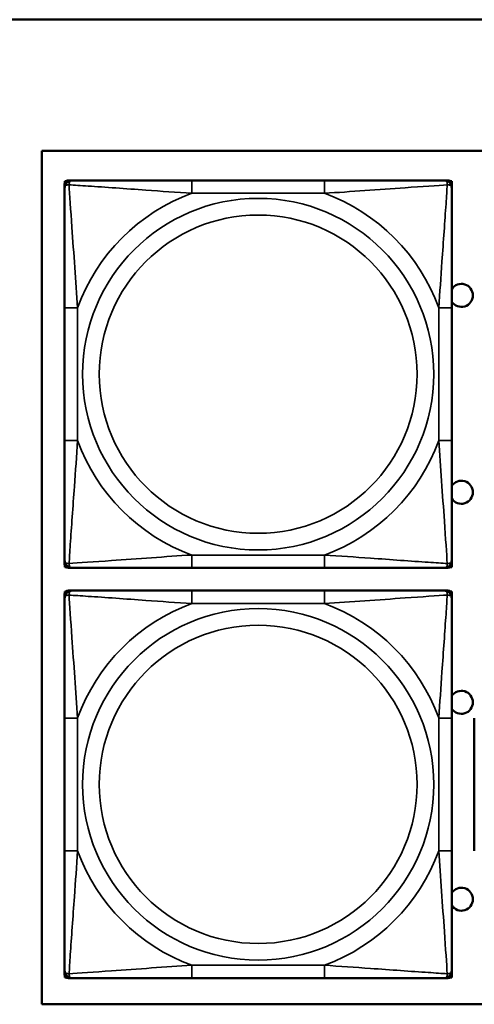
# Model space of a CAD drawing. Header units: inches. Extents: x 3.2 to 29.7, y 5.5 to 19.1.
# Tile 4 of 39: x 10.5 to 11.2, y 7.3 to 8.8. Entities that reach past the tile are written whole.
import ezdxf

# ---------------------------------------------------------------- set-up
doc = ezdxf.new("R2010")
doc.units = ezdxf.units.IN
doc.header["$MEASUREMENT"] = 0
doc.layers.add('Visible (ANSI)', color=7, linetype='Continuous', lineweight=50)
doc.layers.add('Visible Narrow (ANSI)', color=7, linetype='Continuous', lineweight=35)

msp = doc.modelspace()

# ---------------------------------------------------------------- linework, layer by layer
at = {"layer": 'Visible (ANSI)'}
for p, q in [((9.0372, 8.794), (28.0372, 8.794)), ((10.5072, 8.594), (15.5422, 8.594)), ((10.5072, 7.294), (10.5072, 8.594)), ((10.5419, 8.5374), (10.5419, 8.5433)), ((10.5422, 8.548), (10.5442, 8.548)), ((10.5422, 8.5451), (10.5422, 8.548)), ((10.5478, 8.5492), (10.5538, 8.5492)), ((10.9384, 8.5492), (10.7361, 8.5492)), ((11.1207, 8.5492), (11.1266, 8.5492)), ((11.1303, 8.548), (11.1326, 8.548)), ((11.1325, 8.5433), (11.1325, 8.5374)), ((11.1326, 8.548), (11.1326, 8.3216)), ((10.5419, 8.3551), (10.5419, 8.1528)), ((11.1325, 8.1528), (11.1325, 8.3551)), ((11.1325, 8.3216), (11.1326, 8.3216)), ((11.1326, 8.3216), (11.1326, 8.1641)), ((11.1326, 8.1641), (11.1325, 8.1641)), ((11.1326, 8.1641), (11.1326, 7.9597)), ((10.5419, 7.9646), (10.5419, 7.9705)), ((11.1325, 7.9705), (11.1325, 7.9646)), ((10.5422, 7.9597), (10.5422, 7.9628)), ((10.5446, 7.9597), (10.5422, 7.9597)), ((10.5538, 7.9587), (10.5478, 7.9587)), ((10.7361, 7.9587), (10.9384, 7.9587)), ((11.1266, 7.9587), (11.1207, 7.9587)), ((11.1326, 7.9597), (11.1299, 7.9597)), ((10.5422, 7.923), (10.5442, 7.923)), ((10.5422, 7.9201), (10.5422, 7.923)), ((10.5478, 7.9242), (10.5538, 7.9242)), ((10.9384, 7.9242), (10.7361, 7.9242)), ((11.1207, 7.9242), (11.1266, 7.9242)), ((11.1303, 7.923), (11.1326, 7.923)), ((11.1326, 7.923), (11.1326, 7.6966)), ((10.5419, 7.9124), (10.5419, 7.9183)), ((11.1325, 7.9183), (11.1325, 7.9124)), ((10.5419, 7.7301), (10.5419, 7.5278)), ((11.1325, 7.5278), (11.1325, 7.7301)), ((11.1669, 7.7301), (11.1669, 7.5278)), ((11.1325, 7.6966), (11.1326, 7.6966)), ((11.1326, 7.6966), (11.1326, 7.5391)), ((11.1326, 7.5391), (11.1325, 7.5391)), ((11.1326, 7.5391), (11.1326, 7.3347)), ((10.5419, 7.3396), (10.5419, 7.3455)), ((10.5422, 7.3347), (10.5422, 7.3378)), ((11.1325, 7.3455), (11.1325, 7.3396)), ((10.5446, 7.3347), (10.5422, 7.3347)), ((10.5538, 7.3337), (10.5478, 7.3337)), ((10.7361, 7.3337), (10.9384, 7.3337)), ((11.1266, 7.3337), (11.1207, 7.3337)), ((11.1326, 7.3347), (11.1299, 7.3347)), ((15.5422, 7.294), (10.5072, 7.294))]:
    msp.add_line(p, q, dxfattribs=at)
for centre, radius, start, end in [((10.5478, 8.5433), 0.00591, 90, 180), ((10.5538, 8.5374), 0.0118, 90, 180), ((11.1207, 8.5374), 0.0118, 0, 90), ((11.1266, 8.5433), 0.00591, 0, 90), ((11.1472, 8.374), 0.0175, 213.5649, 146.4351), ((11.1472, 8.074), 0.0175, 213.5649, 146.4351), ((10.5538, 7.9705), 0.0118, 180, 270), ((11.1207, 7.9705), 0.0118, 270, 0), ((10.5478, 7.9646), 0.00591, 180, 270), ((11.1266, 7.9646), 0.00591, 270, 0), ((10.5478, 7.9183), 0.00591, 90, 180), ((10.5538, 7.9124), 0.0118, 90, 180), ((11.1207, 7.9124), 0.0118, 0, 90), ((11.1266, 7.9183), 0.00591, 0, 90), ((11.1472, 7.754), 0.0175, 213.5649, 146.4351), ((11.1472, 7.454), 0.0175, 213.5649, 146.4351), ((10.5538, 7.3455), 0.0118, 180, 270), ((10.5478, 7.3396), 0.00591, 180, 270), ((11.1207, 7.3455), 0.0118, 270, 0), ((11.1266, 7.3396), 0.00591, 270, 0)]:
    msp.add_arc(centre, radius, start, end, dxfattribs=at)
for points, knots in [([(10.5419, 8.5374), (10.5419, 8.5317), (10.5419, 8.5192), (10.5419, 8.504), (10.5419, 8.4805), (10.5419, 8.4514), (10.5419, 8.4223), (10.5419, 8.4002), (10.5419, 8.3775), (10.5419, 8.3551)], [-0.7968224, -0.7968224, -0.7968224, -0.7968224, -0.6514613, -0.6514613, -0.6514613, -0.427691, -0.427691, -0.427691, -0.2569517, -0.2569517, -0.2569517, -0.2569517]), ([(10.7361, 8.5492), (10.7124, 8.5492), (10.6884, 8.5492), (10.6651, 8.5492), (10.6344, 8.5492), (10.6035, 8.5492), (10.5803, 8.5492), (10.5682, 8.5492), (10.5586, 8.5492), (10.5538, 8.5492)], [0.2569537, 0.2569537, 0.2569537, 0.2569537, 0.4371919, 0.4371919, 0.4371919, 0.6739428, 0.6739428, 0.6739428, 0.7963818, 0.7963818, 0.7963818, 0.7963818]), ([(11.1207, 8.5492), (11.1149, 8.5492), (11.1025, 8.5492), (11.0872, 8.5492), (11.0638, 8.5492), (11.0347, 8.5492), (11.0056, 8.5492), (10.9834, 8.5492), (10.9608, 8.5492), (10.9384, 8.5492)], [-0.7968224, -0.7968224, -0.7968224, -0.7968224, -0.6514613, -0.6514613, -0.6514613, -0.427691, -0.427691, -0.427691, -0.2569517, -0.2569517, -0.2569517, -0.2569517]), ([(11.1325, 8.3551), (11.1325, 8.3788), (11.1325, 8.4028), (11.1325, 8.4261), (11.1325, 8.4568), (11.1325, 8.4877), (11.1325, 8.5109), (11.1325, 8.5229), (11.1325, 8.5326), (11.1325, 8.5374)], [0.2569537, 0.2569537, 0.2569537, 0.2569537, 0.4371919, 0.4371919, 0.4371919, 0.6739428, 0.6739428, 0.6739428, 0.7963818, 0.7963818, 0.7963818, 0.7963818]), ([(10.5419, 8.1528), (10.5419, 8.1291), (10.5419, 8.1052), (10.5419, 8.0818), (10.5419, 8.0511), (10.5419, 8.0202), (10.5419, 7.997), (10.5419, 7.985), (10.5419, 7.9753), (10.5419, 7.9705)], [0.2569537, 0.2569537, 0.2569537, 0.2569537, 0.4371919, 0.4371919, 0.4371919, 0.6739428, 0.6739428, 0.6739428, 0.7963818, 0.7963818, 0.7963818, 0.7963818]), ([(11.1325, 7.9705), (11.1325, 7.9762), (11.1325, 7.9887), (11.1325, 8.0039), (11.1325, 8.0274), (11.1325, 8.0565), (11.1325, 8.0856), (11.1325, 8.1077), (11.1325, 8.1304), (11.1325, 8.1528)], [-0.7968224, -0.7968224, -0.7968224, -0.7968224, -0.6514613, -0.6514613, -0.6514613, -0.427691, -0.427691, -0.427691, -0.2569517, -0.2569517, -0.2569517, -0.2569517]), ([(10.5538, 7.9587), (10.5595, 7.9587), (10.572, 7.9587), (10.5872, 7.9587), (10.6106, 7.9587), (10.6397, 7.9587), (10.6688, 7.9587), (10.691, 7.9587), (10.7137, 7.9587), (10.7361, 7.9587)], [-0.7968224, -0.7968224, -0.7968224, -0.7968224, -0.6514613, -0.6514613, -0.6514613, -0.427691, -0.427691, -0.427691, -0.2569517, -0.2569517, -0.2569517, -0.2569517]), ([(10.9384, 7.9587), (10.962, 7.9587), (10.986, 7.9587), (11.0094, 7.9587), (11.0401, 7.9587), (11.0709, 7.9587), (11.0942, 7.9587), (11.1062, 7.9587), (11.1158, 7.9587), (11.1207, 7.9587)], [0.2569537, 0.2569537, 0.2569537, 0.2569537, 0.4371919, 0.4371919, 0.4371919, 0.6739428, 0.6739428, 0.6739428, 0.7963818, 0.7963818, 0.7963818, 0.7963818]), ([(10.7361, 7.9242), (10.7124, 7.9242), (10.6884, 7.9242), (10.6651, 7.9242), (10.6344, 7.9242), (10.6035, 7.9242), (10.5803, 7.9242), (10.5682, 7.9242), (10.5586, 7.9242), (10.5538, 7.9242)], [0.2569537, 0.2569537, 0.2569537, 0.2569537, 0.4371919, 0.4371919, 0.4371919, 0.6739428, 0.6739428, 0.6739428, 0.7963818, 0.7963818, 0.7963818, 0.7963818]), ([(11.1207, 7.9242), (11.1149, 7.9242), (11.1025, 7.9242), (11.0872, 7.9242), (11.0638, 7.9242), (11.0347, 7.9242), (11.0056, 7.9242), (10.9834, 7.9242), (10.9608, 7.9242), (10.9384, 7.9242)], [-0.7968224, -0.7968224, -0.7968224, -0.7968224, -0.6514613, -0.6514613, -0.6514613, -0.427691, -0.427691, -0.427691, -0.2569517, -0.2569517, -0.2569517, -0.2569517]), ([(10.5419, 7.9124), (10.5419, 7.9067), (10.5419, 7.8942), (10.5419, 7.879), (10.5419, 7.8555), (10.5419, 7.8264), (10.5419, 7.7973), (10.5419, 7.7752), (10.5419, 7.7525), (10.5419, 7.7301)], [-0.7968224, -0.7968224, -0.7968224, -0.7968224, -0.6514613, -0.6514613, -0.6514613, -0.427691, -0.427691, -0.427691, -0.2569517, -0.2569517, -0.2569517, -0.2569517]), ([(11.1325, 7.7301), (11.1325, 7.7538), (11.1325, 7.7778), (11.1325, 7.8011), (11.1325, 7.8318), (11.1325, 7.8627), (11.1325, 7.8859), (11.1325, 7.8979), (11.1325, 7.9076), (11.1325, 7.9124)], [0.2569537, 0.2569537, 0.2569537, 0.2569537, 0.4371919, 0.4371919, 0.4371919, 0.6739428, 0.6739428, 0.6739428, 0.7963818, 0.7963818, 0.7963818, 0.7963818]), ([(10.5419, 7.5278), (10.5419, 7.5041), (10.5419, 7.4802), (10.5419, 7.4568), (10.5419, 7.4261), (10.5419, 7.3952), (10.5419, 7.372), (10.5419, 7.36), (10.5419, 7.3503), (10.5419, 7.3455)], [0.2569537, 0.2569537, 0.2569537, 0.2569537, 0.4371919, 0.4371919, 0.4371919, 0.6739428, 0.6739428, 0.6739428, 0.7963818, 0.7963818, 0.7963818, 0.7963818]), ([(11.1325, 7.3455), (11.1325, 7.3512), (11.1325, 7.3637), (11.1325, 7.3789), (11.1325, 7.4024), (11.1325, 7.4315), (11.1325, 7.4606), (11.1325, 7.4827), (11.1325, 7.5054), (11.1325, 7.5278)], [-0.7968224, -0.7968224, -0.7968224, -0.7968224, -0.6514613, -0.6514613, -0.6514613, -0.427691, -0.427691, -0.427691, -0.2569517, -0.2569517, -0.2569517, -0.2569517]), ([(10.5538, 7.3337), (10.5595, 7.3337), (10.572, 7.3337), (10.5872, 7.3337), (10.6106, 7.3337), (10.6397, 7.3337), (10.6688, 7.3337), (10.691, 7.3337), (10.7137, 7.3337), (10.7361, 7.3337)], [-0.7968224, -0.7968224, -0.7968224, -0.7968224, -0.6514613, -0.6514613, -0.6514613, -0.427691, -0.427691, -0.427691, -0.2569517, -0.2569517, -0.2569517, -0.2569517]), ([(10.9384, 7.3337), (10.962, 7.3337), (10.986, 7.3337), (11.0094, 7.3337), (11.0401, 7.3337), (11.0709, 7.3337), (11.0942, 7.3337), (11.1062, 7.3337), (11.1158, 7.3337), (11.1207, 7.3337)], [0.2569537, 0.2569537, 0.2569537, 0.2569537, 0.4371919, 0.4371919, 0.4371919, 0.6739428, 0.6739428, 0.6739428, 0.7963818, 0.7963818, 0.7963818, 0.7963818])]:
    msp.add_open_spline(points, degree=3, knots=knots, dxfattribs=at)
at = {"layer": 'Visible Narrow (ANSI)'}
for p, q in [((10.7361, 8.5492), (10.7361, 8.5295)), ((10.9384, 8.5492), (10.9384, 8.5295)), ((10.7361, 8.5295), (10.9384, 8.5295)), ((10.5419, 8.3551), (10.5616, 8.3551)), ((10.5616, 8.1528), (10.5616, 8.3551)), ((11.1128, 8.3551), (11.1128, 8.1528)), ((11.1325, 8.3551), (11.1128, 8.3551)), ((10.5419, 8.1528), (10.5616, 8.1528)), ((11.1325, 8.1528), (11.1128, 8.1528)), ((10.9384, 7.9784), (10.7361, 7.9784)), ((10.7361, 7.9587), (10.7361, 7.9784)), ((10.9384, 7.9587), (10.9384, 7.9784)), ((10.7361, 7.9242), (10.7361, 7.9045)), ((10.9384, 7.9242), (10.9384, 7.9045)), ((10.7361, 7.9045), (10.9384, 7.9045)), ((10.5419, 7.7301), (10.5616, 7.7301)), ((10.5616, 7.5278), (10.5616, 7.7301)), ((11.1128, 7.7301), (11.1128, 7.5278)), ((11.1325, 7.7301), (11.1128, 7.7301)), ((10.5419, 7.5278), (10.5616, 7.5278)), ((11.1325, 7.5278), (11.1128, 7.5278)), ((10.9384, 7.3534), (10.7361, 7.3534)), ((10.7361, 7.3337), (10.7361, 7.3534)), ((10.9384, 7.3337), (10.9384, 7.3534))]:
    msp.add_line(p, q, dxfattribs=at)
for centre, radius in [((10.8372, 8.254), 0.2678), ((10.8372, 8.254), 0.2424), ((10.8372, 7.629), 0.2678), ((10.8372, 7.629), 0.2424)]:
    msp.add_circle(centre, radius, dxfattribs=at)
for centre, start, end in [((10.8372, 8.254), 110.1547, 159.8453), ((10.8372, 8.254), 20.1547, 69.8453), ((10.8372, 8.254), 200.1547, 249.8453), ((10.8372, 8.254), 290.1547, 339.8453), ((10.8372, 7.629), 110.1547, 159.8453), ((10.8372, 7.629), 20.1547, 69.8453), ((10.8372, 7.629), 200.1547, 249.8453), ((10.8372, 7.629), 290.1547, 339.8453)]:
    msp.add_arc(centre, 0.2936, start, end, dxfattribs=at)
for points, knots in [([(10.5419, 8.5374), (10.5419, 8.538), (10.542, 8.5385), (10.5423, 8.5393), (10.5424, 8.5397), (10.5428, 8.5403), (10.543, 8.5405), (10.5433, 8.5408), (10.5434, 8.5409), (10.5439, 8.5413), (10.5442, 8.5415), (10.5451, 8.5419), (10.5458, 8.5421), (10.5472, 8.5423), (10.548, 8.5424), (10.5488, 8.5424)], [-0.0532704, -0.0532704, -0.0532704, -0.0532704, -0.04377373, -0.04377373, -0.03521335, -0.03521335, -0.02986312, -0.02986312, -0.02651922, -0.02651922, -0.01983142, -0.01983142, -0.00913095, -0.00913095, 0.00023197, 0.00023197, 0.00023197, 0.00023197]), ([(10.5488, 8.5424), (10.5488, 8.5432), (10.5488, 8.544), (10.5491, 8.5454), (10.5493, 8.5461), (10.5497, 8.547), (10.5499, 8.5473), (10.5502, 8.5477), (10.5503, 8.5479), (10.5507, 8.5482), (10.5509, 8.5483), (10.5514, 8.5487), (10.5518, 8.5489), (10.5527, 8.5492), (10.5532, 8.5492), (10.5538, 8.5492)], [-0.00023197, -0.00023197, -0.00023197, -0.00023197, 0.00913095, 0.00913095, 0.01983142, 0.01983142, 0.02651922, 0.02651922, 0.02986312, 0.02986312, 0.03521335, 0.03521335, 0.04377373, 0.04377373, 0.0532704, 0.0532704, 0.0532704, 0.0532704]), ([(10.5616, 8.3551), (10.5592, 8.3956), (10.5559, 8.4379), (10.5513, 8.5036), (10.5497, 8.528), (10.5488, 8.5424)], [0.2569517, 0.2569517, 0.2569517, 0.2569517, 0.5559983, 0.5559983, 0.7482818, 0.7482818, 0.7482818, 0.7482818]), ([(10.5488, 8.5424), (10.5564, 8.5419), (10.5665, 8.5412), (10.6035, 8.5388), (10.6352, 8.5365), (10.6895, 8.5326), (10.7127, 8.531), (10.7361, 8.5295)], [-0.7478145, -0.7478145, -0.7478145, -0.7478145, -0.6493253, -0.6493253, -0.427691, -0.427691, -0.2569537, -0.2569537, -0.2569537, -0.2569537]), ([(10.9384, 8.5295), (10.9788, 8.5319), (11.0212, 8.5352), (11.0869, 8.5398), (11.1113, 8.5415), (11.1256, 8.5424)], [0.2569517, 0.2569517, 0.2569517, 0.2569517, 0.5559983, 0.5559983, 0.7482818, 0.7482818, 0.7482818, 0.7482818]), ([(11.1256, 8.5424), (11.1252, 8.5347), (11.1245, 8.5247), (11.122, 8.4877), (11.1197, 8.456), (11.1159, 8.4017), (11.1142, 8.3785), (11.1128, 8.3551)], [-0.7478145, -0.7478145, -0.7478145, -0.7478145, -0.6493253, -0.6493253, -0.427691, -0.427691, -0.2569537, -0.2569537, -0.2569537, -0.2569537]), ([(11.1207, 8.5492), (11.1212, 8.5492), (11.1217, 8.5492), (11.1226, 8.5489), (11.123, 8.5487), (11.1236, 8.5483), (11.1238, 8.5482), (11.1241, 8.5479), (11.1242, 8.5477), (11.1245, 8.5473), (11.1247, 8.547), (11.1252, 8.5461), (11.1254, 8.5454), (11.1256, 8.544), (11.1257, 8.5432), (11.1256, 8.5424)], [-0.0532704, -0.0532704, -0.0532704, -0.0532704, -0.04377373, -0.04377373, -0.03521335, -0.03521335, -0.02986312, -0.02986312, -0.02651922, -0.02651922, -0.01983142, -0.01983142, -0.00913095, -0.00913095, 0.00023197, 0.00023197, 0.00023197, 0.00023197]), ([(11.1256, 8.5424), (11.1265, 8.5424), (11.1272, 8.5423), (11.1287, 8.5421), (11.1293, 8.5419), (11.1303, 8.5415), (11.1306, 8.5413), (11.131, 8.5409), (11.1311, 8.5408), (11.1314, 8.5405), (11.1316, 8.5403), (11.132, 8.5397), (11.1322, 8.5393), (11.1324, 8.5385), (11.1325, 8.538), (11.1325, 8.5374)], [-0.00023197, -0.00023197, -0.00023197, -0.00023197, 0.00913095, 0.00913095, 0.01983142, 0.01983142, 0.02651922, 0.02651922, 0.02986312, 0.02986312, 0.03521335, 0.03521335, 0.04377373, 0.04377373, 0.0532704, 0.0532704, 0.0532704, 0.0532704]), ([(10.5488, 7.9655), (10.5493, 7.9732), (10.5499, 7.9832), (10.5524, 8.0202), (10.5547, 8.052), (10.5586, 8.1062), (10.5602, 8.1294), (10.5616, 8.1528)], [-0.7478145, -0.7478145, -0.7478145, -0.7478145, -0.6493253, -0.6493253, -0.427691, -0.427691, -0.2569537, -0.2569537, -0.2569537, -0.2569537]), ([(11.1128, 8.1528), (11.1152, 8.1123), (11.1185, 8.07), (11.1231, 8.0043), (11.1247, 7.9799), (11.1256, 7.9655)], [0.2569517, 0.2569517, 0.2569517, 0.2569517, 0.5559983, 0.5559983, 0.7482818, 0.7482818, 0.7482818, 0.7482818]), ([(10.5488, 7.9655), (10.548, 7.9655), (10.5472, 7.9656), (10.5458, 7.9658), (10.5451, 7.966), (10.5442, 7.9664), (10.5439, 7.9666), (10.5434, 7.967), (10.5433, 7.9671), (10.543, 7.9674), (10.5428, 7.9676), (10.5424, 7.9682), (10.5423, 7.9686), (10.542, 7.9695), (10.5419, 7.97), (10.5419, 7.9705)], [-0.00023197, -0.00023197, -0.00023197, -0.00023197, 0.00913095, 0.00913095, 0.01983142, 0.01983142, 0.02651922, 0.02651922, 0.02986312, 0.02986312, 0.03521335, 0.03521335, 0.04377373, 0.04377373, 0.0532704, 0.0532704, 0.0532704, 0.0532704]), ([(10.7361, 7.9784), (10.6956, 7.976), (10.6532, 7.9727), (10.5876, 7.9681), (10.5631, 7.9664), (10.5488, 7.9655)], [0.2569517, 0.2569517, 0.2569517, 0.2569517, 0.5559983, 0.5559983, 0.7482818, 0.7482818, 0.7482818, 0.7482818]), ([(10.5538, 7.9587), (10.5532, 7.9587), (10.5527, 7.9587), (10.5518, 7.959), (10.5514, 7.9592), (10.5509, 7.9596), (10.5507, 7.9597), (10.5503, 7.96), (10.5502, 7.9602), (10.5499, 7.9606), (10.5497, 7.9609), (10.5493, 7.9618), (10.5491, 7.9625), (10.5488, 7.9639), (10.5488, 7.9647), (10.5488, 7.9655)], [-0.0532704, -0.0532704, -0.0532704, -0.0532704, -0.04377373, -0.04377373, -0.03521335, -0.03521335, -0.02986312, -0.02986312, -0.02651922, -0.02651922, -0.01983142, -0.01983142, -0.00913095, -0.00913095, 0.00023197, 0.00023197, 0.00023197, 0.00023197]), ([(11.1256, 7.9655), (11.118, 7.966), (11.108, 7.9667), (11.0709, 7.9691), (11.0392, 7.9714), (10.985, 7.9753), (10.9617, 7.977), (10.9384, 7.9784)], [-0.7478145, -0.7478145, -0.7478145, -0.7478145, -0.6493253, -0.6493253, -0.427691, -0.427691, -0.2569537, -0.2569537, -0.2569537, -0.2569537]), ([(11.1256, 7.9655), (11.1257, 7.9647), (11.1256, 7.9639), (11.1254, 7.9625), (11.1252, 7.9618), (11.1247, 7.9609), (11.1245, 7.9606), (11.1242, 7.9602), (11.1241, 7.96), (11.1238, 7.9597), (11.1236, 7.9596), (11.123, 7.9592), (11.1226, 7.959), (11.1217, 7.9587), (11.1212, 7.9587), (11.1207, 7.9587)], [-0.00023197, -0.00023197, -0.00023197, -0.00023197, 0.00913095, 0.00913095, 0.01983142, 0.01983142, 0.02651922, 0.02651922, 0.02986312, 0.02986312, 0.03521335, 0.03521335, 0.04377373, 0.04377373, 0.0532704, 0.0532704, 0.0532704, 0.0532704]), ([(11.1325, 7.9705), (11.1325, 7.97), (11.1324, 7.9695), (11.1322, 7.9686), (11.132, 7.9682), (11.1316, 7.9676), (11.1314, 7.9674), (11.1311, 7.9671), (11.131, 7.967), (11.1306, 7.9666), (11.1303, 7.9664), (11.1293, 7.966), (11.1287, 7.9658), (11.1272, 7.9656), (11.1265, 7.9655), (11.1256, 7.9655)], [-0.0532704, -0.0532704, -0.0532704, -0.0532704, -0.04377373, -0.04377373, -0.03521335, -0.03521335, -0.02986312, -0.02986312, -0.02651922, -0.02651922, -0.01983142, -0.01983142, -0.00913095, -0.00913095, 0.00023197, 0.00023197, 0.00023197, 0.00023197]), ([(10.5488, 7.9174), (10.5488, 7.9182), (10.5488, 7.919), (10.5491, 7.9204), (10.5493, 7.9211), (10.5497, 7.922), (10.5499, 7.9223), (10.5502, 7.9227), (10.5503, 7.9229), (10.5507, 7.9232), (10.5509, 7.9233), (10.5514, 7.9237), (10.5518, 7.9239), (10.5527, 7.9242), (10.5532, 7.9242), (10.5538, 7.9242)], [-0.00023197, -0.00023197, -0.00023197, -0.00023197, 0.00913095, 0.00913095, 0.01983142, 0.01983142, 0.02651922, 0.02651922, 0.02986312, 0.02986312, 0.03521335, 0.03521335, 0.04377373, 0.04377373, 0.0532704, 0.0532704, 0.0532704, 0.0532704]), ([(11.1207, 7.9242), (11.1212, 7.9242), (11.1217, 7.9242), (11.1226, 7.9239), (11.123, 7.9237), (11.1236, 7.9233), (11.1238, 7.9232), (11.1241, 7.9229), (11.1242, 7.9227), (11.1245, 7.9223), (11.1247, 7.922), (11.1252, 7.9211), (11.1254, 7.9204), (11.1256, 7.919), (11.1257, 7.9182), (11.1256, 7.9174)], [-0.0532704, -0.0532704, -0.0532704, -0.0532704, -0.04377373, -0.04377373, -0.03521335, -0.03521335, -0.02986312, -0.02986312, -0.02651922, -0.02651922, -0.01983142, -0.01983142, -0.00913095, -0.00913095, 0.00023197, 0.00023197, 0.00023197, 0.00023197]), ([(10.5419, 7.9124), (10.5419, 7.913), (10.542, 7.9135), (10.5423, 7.9143), (10.5424, 7.9147), (10.5428, 7.9153), (10.543, 7.9155), (10.5433, 7.9158), (10.5434, 7.9159), (10.5439, 7.9163), (10.5442, 7.9165), (10.5451, 7.9169), (10.5458, 7.9171), (10.5472, 7.9173), (10.548, 7.9174), (10.5488, 7.9174)], [-0.0532704, -0.0532704, -0.0532704, -0.0532704, -0.04377373, -0.04377373, -0.03521335, -0.03521335, -0.02986312, -0.02986312, -0.02651922, -0.02651922, -0.01983142, -0.01983142, -0.00913095, -0.00913095, 0.00023197, 0.00023197, 0.00023197, 0.00023197]), ([(10.5616, 7.7301), (10.5592, 7.7706), (10.5559, 7.8129), (10.5513, 7.8786), (10.5497, 7.903), (10.5488, 7.9174)], [0.2569517, 0.2569517, 0.2569517, 0.2569517, 0.5559983, 0.5559983, 0.7482818, 0.7482818, 0.7482818, 0.7482818]), ([(10.5488, 7.9174), (10.5564, 7.9169), (10.5665, 7.9162), (10.6035, 7.9138), (10.6352, 7.9115), (10.6895, 7.9076), (10.7127, 7.906), (10.7361, 7.9045)], [-0.7478145, -0.7478145, -0.7478145, -0.7478145, -0.6493253, -0.6493253, -0.427691, -0.427691, -0.2569537, -0.2569537, -0.2569537, -0.2569537]), ([(10.9384, 7.9045), (10.9788, 7.9069), (11.0212, 7.9102), (11.0869, 7.9148), (11.1113, 7.9165), (11.1256, 7.9174)], [0.2569517, 0.2569517, 0.2569517, 0.2569517, 0.5559983, 0.5559983, 0.7482818, 0.7482818, 0.7482818, 0.7482818]), ([(11.1256, 7.9174), (11.1252, 7.9097), (11.1245, 7.8997), (11.122, 7.8627), (11.1197, 7.831), (11.1159, 7.7767), (11.1142, 7.7535), (11.1128, 7.7301)], [-0.7478145, -0.7478145, -0.7478145, -0.7478145, -0.6493253, -0.6493253, -0.427691, -0.427691, -0.2569537, -0.2569537, -0.2569537, -0.2569537]), ([(11.1256, 7.9174), (11.1265, 7.9174), (11.1272, 7.9173), (11.1287, 7.9171), (11.1293, 7.9169), (11.1303, 7.9165), (11.1306, 7.9163), (11.131, 7.9159), (11.1311, 7.9158), (11.1314, 7.9155), (11.1316, 7.9153), (11.132, 7.9147), (11.1322, 7.9143), (11.1324, 7.9135), (11.1325, 7.913), (11.1325, 7.9124)], [-0.00023197, -0.00023197, -0.00023197, -0.00023197, 0.00913095, 0.00913095, 0.01983142, 0.01983142, 0.02651922, 0.02651922, 0.02986312, 0.02986312, 0.03521335, 0.03521335, 0.04377373, 0.04377373, 0.0532704, 0.0532704, 0.0532704, 0.0532704]), ([(10.5488, 7.3405), (10.5493, 7.3482), (10.5499, 7.3582), (10.5524, 7.3952), (10.5547, 7.427), (10.5586, 7.4812), (10.5602, 7.5044), (10.5616, 7.5278)], [-0.7478145, -0.7478145, -0.7478145, -0.7478145, -0.6493253, -0.6493253, -0.427691, -0.427691, -0.2569537, -0.2569537, -0.2569537, -0.2569537]), ([(11.1128, 7.5278), (11.1152, 7.4873), (11.1185, 7.445), (11.1231, 7.3793), (11.1247, 7.3549), (11.1256, 7.3405)], [0.2569517, 0.2569517, 0.2569517, 0.2569517, 0.5559983, 0.5559983, 0.7482818, 0.7482818, 0.7482818, 0.7482818]), ([(10.7361, 7.3534), (10.6956, 7.351), (10.6532, 7.3477), (10.5876, 7.3431), (10.5631, 7.3414), (10.5488, 7.3405)], [0.2569517, 0.2569517, 0.2569517, 0.2569517, 0.5559983, 0.5559983, 0.7482818, 0.7482818, 0.7482818, 0.7482818]), ([(11.1256, 7.3405), (11.118, 7.341), (11.108, 7.3417), (11.0709, 7.3441), (11.0392, 7.3464), (10.985, 7.3503), (10.9617, 7.352), (10.9384, 7.3534)], [-0.7478145, -0.7478145, -0.7478145, -0.7478145, -0.6493253, -0.6493253, -0.427691, -0.427691, -0.2569537, -0.2569537, -0.2569537, -0.2569537]), ([(10.5488, 7.3405), (10.548, 7.3405), (10.5472, 7.3406), (10.5458, 7.3408), (10.5451, 7.341), (10.5442, 7.3414), (10.5439, 7.3416), (10.5434, 7.342), (10.5433, 7.3421), (10.543, 7.3424), (10.5428, 7.3426), (10.5424, 7.3432), (10.5423, 7.3436), (10.542, 7.3445), (10.5419, 7.345), (10.5419, 7.3455)], [-0.00023197, -0.00023197, -0.00023197, -0.00023197, 0.00913095, 0.00913095, 0.01983142, 0.01983142, 0.02651922, 0.02651922, 0.02986312, 0.02986312, 0.03521335, 0.03521335, 0.04377373, 0.04377373, 0.0532704, 0.0532704, 0.0532704, 0.0532704]), ([(10.5538, 7.3337), (10.5532, 7.3337), (10.5527, 7.3337), (10.5518, 7.334), (10.5514, 7.3342), (10.5509, 7.3346), (10.5507, 7.3347), (10.5503, 7.335), (10.5502, 7.3352), (10.5499, 7.3356), (10.5497, 7.3359), (10.5493, 7.3368), (10.5491, 7.3375), (10.5488, 7.3389), (10.5488, 7.3397), (10.5488, 7.3405)], [-0.0532704, -0.0532704, -0.0532704, -0.0532704, -0.04377373, -0.04377373, -0.03521335, -0.03521335, -0.02986312, -0.02986312, -0.02651922, -0.02651922, -0.01983142, -0.01983142, -0.00913095, -0.00913095, 0.00023197, 0.00023197, 0.00023197, 0.00023197]), ([(11.1256, 7.3405), (11.1257, 7.3397), (11.1256, 7.3389), (11.1254, 7.3375), (11.1252, 7.3368), (11.1247, 7.3359), (11.1245, 7.3356), (11.1242, 7.3352), (11.1241, 7.335), (11.1238, 7.3347), (11.1236, 7.3346), (11.123, 7.3342), (11.1226, 7.334), (11.1217, 7.3337), (11.1212, 7.3337), (11.1207, 7.3337)], [-0.00023197, -0.00023197, -0.00023197, -0.00023197, 0.00913095, 0.00913095, 0.01983142, 0.01983142, 0.02651922, 0.02651922, 0.02986312, 0.02986312, 0.03521335, 0.03521335, 0.04377373, 0.04377373, 0.0532704, 0.0532704, 0.0532704, 0.0532704]), ([(11.1325, 7.3455), (11.1325, 7.345), (11.1324, 7.3445), (11.1322, 7.3436), (11.132, 7.3432), (11.1316, 7.3426), (11.1314, 7.3424), (11.1311, 7.3421), (11.131, 7.342), (11.1306, 7.3416), (11.1303, 7.3414), (11.1293, 7.341), (11.1287, 7.3408), (11.1272, 7.3406), (11.1265, 7.3405), (11.1256, 7.3405)], [-0.0532704, -0.0532704, -0.0532704, -0.0532704, -0.04377373, -0.04377373, -0.03521335, -0.03521335, -0.02986312, -0.02986312, -0.02651922, -0.02651922, -0.01983142, -0.01983142, -0.00913095, -0.00913095, 0.00023197, 0.00023197, 0.00023197, 0.00023197])]:
    msp.add_open_spline(points, degree=3, knots=knots, dxfattribs=at)

doc.saveas('drawing.dxf')
